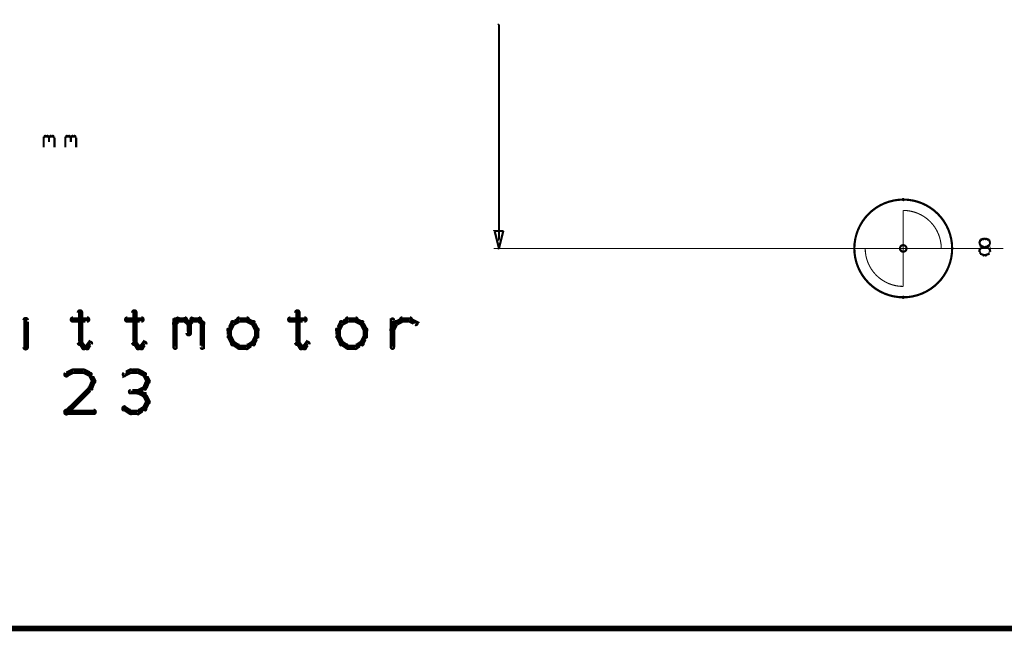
# Model space of a CAD drawing. Extents: x 178 to 725, y 26 to 878.
# Tile 42 of 93: x 506 to 597, y 232 to 288. Entities that reach past the tile are written whole.
import ezdxf

# ---------------------------------------------------------------- set-up
doc = ezdxf.new("R2010")
doc.units = 0
doc.layers.get('0').update_dxf_attribs({"linetype": 'CONTINUOUS'})
for name, color, linetype in [('COPPER', 3, 'CONTINUOUS'), ('DIMENSIONS', 2, 'CONTINUOUS'), ('DRAWING', 4, 'CONTINUOUS'), ('OUTLINES', 1, 'CONTINUOUS')]:
    doc.layers.add(name, color=color, linetype=linetype)

# ---------------------------------------------------------------- blocks, each defined once
blk = doc.blocks.new('VIA')
at = {"const_width": 0.2}
blk.add_lwpolyline([(-0.3, 0, 1), (0.3, 0, 1)], format="xyb", close=True, dxfattribs=at)

msp = doc.modelspace()

# ---------------------------------------------------------------- linework, layer by layer
at = {"layer": 'DIMENSIONS', "color": 94}
for points in [[(550.2, 267.8, 0.1, 0.1, 1), (550.3, 267.8, 0, 0, 0), (550.3, 267.8, 0, 0, 0), (550.3, 267.8, 0.2, 0.2, 0), (550.3, 287.6, 0.2, 0.2, 0), (550.3, 287.6, 0, 0, 0), (550.3, 287.6, 0.1, 0.1, 0), (550.3, 287.6, 0.1, 0.1, 1), (550.2, 287.6, 0, 0, 0)], [(508.4, 277.2, 0.1, 0.1, 1), (508.4, 277.2, 0, 0, 0), (508.4, 277.2, 0, 0, 0), (508.4, 277.2, 0.2, 0.2, 0), (508.5, 277.3, 0.2, 0.2, 0), (508.5, 277.3, 0, 0, 0), (508.5, 277.3, 0.1, 0.1, 0), (508.6, 277.3, 0.1, 0.1, 1), (508.5, 277.4, 0, 0, 0)], [(508.4, 276.3, 0.1, 0.1, 1), (508.4, 276.3, 0, 0, 0), (508.4, 276.3, 0, 0, 0), (508.4, 276.3, 0.2, 0.2, 0), (508.4, 277.3, 0.2, 0.2, 0), (508.4, 277.3, 0, 0, 0), (508.4, 277.3, 0.1, 0.1, 0), (508.4, 277.3, 0.1, 0.1, 1), (508.4, 277.3, 0, 0, 0)], [(508.5, 277.4, 0.1, 0.1, 1), (508.5, 277.3, 0, 0, 0), (508.5, 277.3, 0, 0, 0), (508.5, 277.3, 0.2, 0.2, 0), (508.8, 277.3, 0.2, 0.2, 0), (508.8, 277.3, 0, 0, 0), (508.8, 277.3, 0.1, 0.1, 0), (508.8, 277.3, 0.1, 0.1, 1), (508.8, 277.4, 0, 0, 0)], [(508.8, 277.4, 0.1, 0.1, 1), (508.7, 277.3, 0, 0, 0), (508.8, 277.3, 0, 0, 0), (508.8, 277.3, 0.2, 0.2, 0), (508.9, 277.2, 0.2, 0.2, 0), (508.9, 277.2, 0, 0, 0), (508.9, 277.2, 0.1, 0.1, 0), (508.9, 277.2, 0.1, 0.1, 1), (508.9, 277.2, 0, 0, 0)], [(508.9, 277.2, 0.1, 0.1, 1), (508.9, 277.2, 0, 0, 0), (508.9, 277.2, 0, 0, 0), (508.9, 277.2, 0.2, 0.2, 0), (509, 277.3, 0.2, 0.2, 0), (509, 277.3, 0, 0, 0), (509, 277.3, 0.1, 0.1, 0), (509.1, 277.3, 0.1, 0.1, 1), (509, 277.4, 0, 0, 0)], [(508.9, 277.2, 0.1, 0.1, 1), (508.9, 277.2, 0, 0, 0), (508.9, 277.2, 0, 0, 0), (508.9, 277.2, 0.2, 0.2, 0), (508.9, 276.8, 0.2, 0.2, 0), (508.9, 276.8, 0, 0, 0), (508.9, 276.8, 0.1, 0.1, 0), (508.9, 276.8, 0.1, 0.1, 1), (508.9, 276.8, 0, 0, 0)], [(509, 277.4, 0.1, 0.1, 1), (509, 277.3, 0, 0, 0), (509, 277.3, 0, 0, 0), (509, 277.3, 0.2, 0.2, 0), (509.3, 277.3, 0.2, 0.2, 0), (509.3, 277.3, 0, 0, 0), (509.3, 277.3, 0.1, 0.1, 0), (509.3, 277.3, 0.1, 0.1, 1), (509.3, 277.4, 0, 0, 0)], [(509.3, 277.4, 0.1, 0.1, 1), (509.2, 277.3, 0, 0, 0), (509.3, 277.3, 0, 0, 0), (509.3, 277.3, 0.2, 0.2, 0), (509.4, 277.2, 0.2, 0.2, 0), (509.4, 277.2, 0, 0, 0), (509.4, 277.2, 0.1, 0.1, 0), (509.4, 277.2, 0.1, 0.1, 1), (509.4, 277.2, 0, 0, 0)], [(509.4, 277.2, 0.1, 0.1, 1), (509.4, 277.2, 0, 0, 0), (509.4, 277.2, 0, 0, 0), (509.4, 277.2, 0.2, 0.2, 0), (509.4, 276.3, 0.2, 0.2, 0), (509.4, 276.3, 0, 0, 0), (509.4, 276.3, 0.1, 0.1, 0), (509.4, 276.3, 0.1, 0.1, 1), (509.4, 276.3, 0, 0, 0)], [(510.4, 277.2, 0.1, 0.1, 1), (510.4, 277.2, 0, 0, 0), (510.4, 277.2, 0, 0, 0), (510.4, 277.2, 0.2, 0.2, 0), (510.5, 277.3, 0.2, 0.2, 0), (510.5, 277.3, 0, 0, 0), (510.5, 277.3, 0.1, 0.1, 0), (510.6, 277.3, 0.1, 0.1, 1), (510.5, 277.4, 0, 0, 0)], [(510.4, 276.3, 0.1, 0.1, 1), (510.4, 276.3, 0, 0, 0), (510.4, 276.3, 0, 0, 0), (510.4, 276.3, 0.2, 0.2, 0), (510.4, 277.3, 0.2, 0.2, 0), (510.4, 277.3, 0, 0, 0), (510.4, 277.3, 0.1, 0.1, 0), (510.4, 277.3, 0.1, 0.1, 1), (510.4, 277.3, 0, 0, 0)], [(510.5, 277.4, 0.1, 0.1, 1), (510.5, 277.3, 0, 0, 0), (510.5, 277.3, 0, 0, 0), (510.5, 277.3, 0.2, 0.2, 0), (510.8, 277.3, 0.2, 0.2, 0), (510.8, 277.3, 0, 0, 0), (510.8, 277.3, 0.1, 0.1, 0), (510.8, 277.3, 0.1, 0.1, 1), (510.8, 277.4, 0, 0, 0)], [(510.8, 277.4, 0.1, 0.1, 1), (510.7, 277.3, 0, 0, 0), (510.8, 277.3, 0, 0, 0), (510.8, 277.3, 0.2, 0.2, 0), (510.9, 277.2, 0.2, 0.2, 0), (510.9, 277.2, 0, 0, 0), (510.9, 277.2, 0.1, 0.1, 0), (510.9, 277.2, 0.1, 0.1, 1), (510.9, 277.2, 0, 0, 0)], [(510.9, 277.2, 0.1, 0.1, 1), (510.9, 277.2, 0, 0, 0), (510.9, 277.2, 0, 0, 0), (510.9, 277.2, 0.2, 0.2, 0), (511, 277.3, 0.2, 0.2, 0), (511, 277.3, 0, 0, 0), (511, 277.3, 0.1, 0.1, 0), (511.1, 277.3, 0.1, 0.1, 1), (511, 277.4, 0, 0, 0)], [(510.9, 277.2, 0.1, 0.1, 1), (510.9, 277.2, 0, 0, 0), (510.9, 277.2, 0, 0, 0), (510.9, 277.2, 0.2, 0.2, 0), (510.9, 276.8, 0.2, 0.2, 0), (510.9, 276.8, 0, 0, 0), (510.9, 276.8, 0.1, 0.1, 0), (510.9, 276.8, 0.1, 0.1, 1), (510.9, 276.8, 0, 0, 0)], [(511, 277.4, 0.1, 0.1, 1), (511, 277.3, 0, 0, 0), (511, 277.3, 0, 0, 0), (511, 277.3, 0.2, 0.2, 0), (511.3, 277.3, 0.2, 0.2, 0), (511.3, 277.3, 0, 0, 0), (511.3, 277.3, 0.1, 0.1, 0), (511.3, 277.3, 0.1, 0.1, 1), (511.3, 277.4, 0, 0, 0)], [(511.3, 277.4, 0.1, 0.1, 1), (511.2, 277.3, 0, 0, 0), (511.3, 277.3, 0, 0, 0), (511.3, 277.3, 0.2, 0.2, 0), (511.4, 277.2, 0.2, 0.2, 0), (511.4, 277.2, 0, 0, 0), (511.4, 277.2, 0.1, 0.1, 0), (511.4, 277.2, 0.1, 0.1, 1), (511.4, 277.2, 0, 0, 0)], [(511.4, 277.2, 0.1, 0.1, 1), (511.4, 277.2, 0, 0, 0), (511.4, 277.2, 0, 0, 0), (511.4, 277.2, 0.2, 0.2, 0), (511.4, 276.3, 0.2, 0.2, 0), (511.4, 276.3, 0, 0, 0), (511.4, 276.3, 0.1, 0.1, 0), (511.4, 276.3, 0.1, 0.1, 1), (511.4, 276.3, 0, 0, 0)], [(596.7, 267, 0.1, 0.1, 1), (596.7, 267, 0, 0, 0), (596.7, 267, 0, 0, 0), (596.7, 267, 0.1, 0.1, 0), (549.8, 267, 0.1, 0.1, 0), (549.8, 267, 0, 0, 0), (549.8, 267, 0.1, 0.1, 0), (549.8, 267, 0.1, 0.1, 1), (549.8, 267, 0, 0, 0)]]:
    msp.add_lwpolyline(points, format="xyseb", dxfattribs=at)
msp.add_lwpolyline([(550.2, 267, 0.1, 0.1, 1), (550.3, 267, 0, 0, 0), (550.3, 267, 0, 0, 0), (550.3, 267, 0.2, 0.2, 0), (549.9, 268.6, 0, 0, 0), (549.9, 268.6, 0.1, 0.1, 0), (549.9, 268.6, 0.1, 0.1, 1), (549.8, 268.6, 0, 0, 0), (549.9, 268.6, 0.1, 0.1, 1), (549.9, 268.6, 0, 0, 0), (549.9, 268.6, 0, 0, 0), (549.9, 268.6, 0.2, 0.2, 0), (550.7, 268.6, 0, 0, 0), (550.7, 268.6, 0.1, 0.1, 0), (550.7, 268.6, 0.1, 0.1, 1), (550.7, 268.6, 0, 0, 0), (550.7, 268.6, 0.1, 0.1, 1), (550.6, 268.6, 0, 0, 0), (550.7, 268.6, 0, 0, 0), (550.7, 268.6, 0.2, 0.2, 0), (550.3, 267, 0.2, 0.2, 0), (550.3, 267, 0, 0, 0), (550.3, 267, 0.1, 0.1, 0), (550.2, 267, 0.1, 0.1, 1), (550.3, 267, 0, 0, 0)], format="xyseb", close=True, dxfattribs=at)
at = {"layer": 'DRAWING', "color": 2}
for points in [[(242.5, 232, 0.5, 0.5, 0), (662.5, 232, 0, 0, 0), (662.5, 232, 0.3, 0.3, 0), (662.5, 231.9, 0.3, 0.3, 1), (662.5, 232.1, 0, 0, 0), (662.4, 232, 0.3, 0.3, 1), (662.6, 232, 0, 0, 0), (662.5, 232, 0, 0, 0), (662.5, 232, 0.5, 0.5, 0), (662.5, 312, 0, 0, 0), (662.5, 312, 0.3, 0.3, 0), (662.6, 312, 0.3, 0.3, 1), (662.4, 312, 0, 0, 0), (662.5, 311.9, 0.3, 0.3, 1), (662.5, 312.1, 0, 0, 0), (662.5, 312, 0, 0, 0), (662.5, 312, 0.5, 0.5, 0), (242.5, 312, 0, 0, 0)], [(594.7, 267.7, 0.1, 0.1, 1), (594.6, 267.8, 0, 0, 0), (594.6, 267.8, 0, 0, 0), (594.6, 267.8, 0.2, 0.2, 0), (594.5, 267.5, 0.2, 0.2, 0), (594.5, 267.5, 0, 0, 0), (594.5, 267.5, 0.1, 0.1, 0), (594.5, 267.5, 0.1, 0.1, 1), (594.5, 267.5, 0, 0, 0)], [(594.5, 267.5, 0.1, 0.1, 1), (594.5, 267.5, 0, 0, 0), (594.5, 267.5, 0, 0, 0), (594.5, 267.5, 0.2, 0.2, 0), (594.6, 267.3, 0.2, 0.2, 0), (594.6, 267.3, 0, 0, 0), (594.6, 267.3, 0.1, 0.1, 0), (594.6, 267.2, 0.1, 0.1, 1), (594.7, 267.3, 0, 0, 0)], [(594.9, 267.8, 0.1, 0.1, 1), (594.9, 267.9, 0, 0, 0), (594.9, 267.9, 0, 0, 0), (594.9, 267.9, 0.2, 0.2, 0), (594.6, 267.8, 0.2, 0.2, 0), (594.6, 267.8, 0, 0, 0), (594.6, 267.8, 0.1, 0.1, 0), (594.6, 267.8, 0.1, 0.1, 1), (594.6, 267.7, 0, 0, 0)], [(594.6, 267.3, 0.1, 0.1, 1), (594.6, 267.2, 0, 0, 0), (594.6, 267.3, 0, 0, 0), (594.6, 267.3, 0.2, 0.2, 0), (594.9, 267.1, 0.2, 0.2, 0), (594.9, 267.1, 0, 0, 0), (594.9, 267.1, 0.1, 0.1, 0), (594.9, 267.1, 0.1, 0.1, 1), (594.9, 267.2, 0, 0, 0)], [(594.9, 267.1, 0.1, 0.1, 1), (594.9, 267.2, 0, 0, 0), (594.9, 267.1, 0, 0, 0), (594.9, 267.1, 0.2, 0.2, 0), (594.6, 267, 0.2, 0.2, 0), (594.6, 267, 0, 0, 0), (594.6, 267, 0.1, 0.1, 0), (594.6, 267, 0.1, 0.1, 1), (594.6, 267, 0, 0, 0)], [(595.1, 267.8, 0.1, 0.1, 1), (595.1, 267.9, 0, 0, 0), (595.1, 267.9, 0, 0, 0), (595.1, 267.9, 0.2, 0.2, 0), (594.9, 267.9, 0.2, 0.2, 0), (594.9, 267.9, 0, 0, 0), (594.9, 267.9, 0.1, 0.1, 0), (594.9, 267.9, 0.1, 0.1, 1), (594.9, 267.8, 0, 0, 0)], [(594.9, 267.2, 0.1, 0.1, 1), (594.9, 267.1, 0, 0, 0), (594.9, 267.1, 0, 0, 0), (594.9, 267.1, 0.2, 0.2, 0), (595.1, 267.1, 0.2, 0.2, 0), (595.1, 267.1, 0, 0, 0), (595.1, 267.1, 0.1, 0.1, 0), (595.1, 267.1, 0.1, 0.1, 1), (595.1, 267.2, 0, 0, 0)], [(595.4, 267.7, 0.1, 0.1, 1), (595.4, 267.8, 0, 0, 0), (595.4, 267.8, 0, 0, 0), (595.4, 267.8, 0.2, 0.2, 0), (595.1, 267.9, 0.2, 0.2, 0), (595.1, 267.9, 0, 0, 0), (595.1, 267.9, 0.1, 0.1, 0), (595.1, 267.9, 0.1, 0.1, 1), (595.1, 267.8, 0, 0, 0)], [(595.1, 267.2, 0.1, 0.1, 1), (595.1, 267.1, 0, 0, 0), (595.1, 267.1, 0, 0, 0), (595.1, 267.1, 0.2, 0.2, 0), (595.4, 267.3, 0.2, 0.2, 0), (595.4, 267.3, 0, 0, 0), (595.4, 267.3, 0.1, 0.1, 0), (595.4, 267.2, 0.1, 0.1, 1), (595.4, 267.3, 0, 0, 0)], [(595.4, 267, 0.1, 0.1, 1), (595.4, 267, 0, 0, 0), (595.4, 267, 0, 0, 0), (595.4, 267, 0.2, 0.2, 0), (595.1, 267.1, 0.2, 0.2, 0), (595.1, 267.1, 0, 0, 0), (595.1, 267.1, 0.1, 0.1, 0), (595.1, 267.2, 0.1, 0.1, 1), (595.1, 267.1, 0, 0, 0)], [(595.5, 267.5, 0.1, 0.1, 1), (595.5, 267.5, 0, 0, 0), (595.5, 267.5, 0, 0, 0), (595.5, 267.5, 0.2, 0.2, 0), (595.4, 267.8, 0.2, 0.2, 0), (595.4, 267.8, 0, 0, 0), (595.4, 267.8, 0.1, 0.1, 0), (595.4, 267.8, 0.1, 0.1, 1), (595.3, 267.7, 0, 0, 0)], [(595.3, 267.3, 0.1, 0.1, 1), (595.4, 267.2, 0, 0, 0), (595.4, 267.3, 0, 0, 0), (595.4, 267.3, 0.2, 0.2, 0), (595.5, 267.5, 0.2, 0.2, 0), (595.5, 267.5, 0, 0, 0), (595.5, 267.5, 0.1, 0.1, 0), (595.5, 267.5, 0.1, 0.1, 1), (595.5, 267.5, 0, 0, 0)], [(594.7, 267, 0.1, 0.1, 1), (594.6, 267, 0, 0, 0), (594.6, 267, 0, 0, 0), (594.6, 267, 0.2, 0.2, 0), (594.5, 266.8, 0.2, 0.2, 0), (594.5, 266.8, 0, 0, 0), (594.5, 266.8, 0.1, 0.1, 0), (594.5, 266.8, 0.1, 0.1, 1), (594.5, 266.7, 0, 0, 0)], [(594.5, 266.8, 0.1, 0.1, 1), (594.5, 266.7, 0, 0, 0), (594.5, 266.8, 0, 0, 0), (594.5, 266.8, 0.2, 0.2, 0), (594.6, 266.5, 0.2, 0.2, 0), (594.6, 266.5, 0, 0, 0), (594.6, 266.5, 0.1, 0.1, 0), (594.6, 266.5, 0.1, 0.1, 1), (594.7, 266.5, 0, 0, 0)], [(594.6, 266.5, 0.1, 0.1, 1), (594.6, 266.5, 0, 0, 0), (594.6, 266.5, 0, 0, 0), (594.6, 266.5, 0.2, 0.2, 0), (594.9, 266.4, 0.2, 0.2, 0), (594.9, 266.4, 0, 0, 0), (594.9, 266.4, 0.1, 0.1, 0), (594.9, 266.3, 0.1, 0.1, 1), (594.9, 266.4, 0, 0, 0)], [(594.9, 266.4, 0.1, 0.1, 1), (594.9, 266.3, 0, 0, 0), (594.9, 266.4, 0, 0, 0), (594.9, 266.4, 0.2, 0.2, 0), (595.1, 266.4, 0.2, 0.2, 0), (595.1, 266.4, 0, 0, 0), (595.1, 266.4, 0.1, 0.1, 0), (595.1, 266.3, 0.1, 0.1, 1), (595.1, 266.4, 0, 0, 0)], [(595.1, 266.4, 0.1, 0.1, 1), (595.1, 266.3, 0, 0, 0), (595.1, 266.4, 0, 0, 0), (595.1, 266.4, 0.2, 0.2, 0), (595.4, 266.5, 0.2, 0.2, 0), (595.4, 266.5, 0, 0, 0), (595.4, 266.5, 0.1, 0.1, 0), (595.4, 266.5, 0.1, 0.1, 1), (595.4, 266.5, 0, 0, 0)], [(595.3, 266.5, 0.1, 0.1, 1), (595.4, 266.5, 0, 0, 0), (595.4, 266.5, 0, 0, 0), (595.4, 266.5, 0.2, 0.2, 0), (595.5, 266.8, 0.2, 0.2, 0), (595.5, 266.8, 0, 0, 0), (595.5, 266.8, 0.1, 0.1, 0), (595.5, 266.7, 0.1, 0.1, 1), (595.5, 266.8, 0, 0, 0)], [(595.5, 266.7, 0.1, 0.1, 1), (595.5, 266.8, 0, 0, 0), (595.5, 266.8, 0, 0, 0), (595.5, 266.8, 0.2, 0.2, 0), (595.4, 267, 0.2, 0.2, 0), (595.4, 267, 0, 0, 0), (595.4, 267, 0.1, 0.1, 0), (595.4, 267, 0.1, 0.1, 1), (595.3, 267, 0, 0, 0)]]:
    msp.add_lwpolyline(points, format="xyseb", dxfattribs=at)
for points in [[(587.5, 271.4, 0.1, 0.1, 1), (587.5, 271.6, 0, 0, 0), (587.5, 271.5, 0, 0, 0), (587.5, 271.5, 0.2, 0.2, 1), (587.5, 262.5, 0, 0, 0), (587.5, 262.5, 0.1, 0.1, 0), (587.5, 262.4, 0.1, 0.1, 1), (587.5, 262.6, 0, 0, 0), (587.5, 262.6, 0.1, 0.1, 1), (587.5, 262.4, 0, 0, 0), (587.5, 262.5, 0, 0, 0), (587.5, 262.5, 0.2, 0.2, 1), (587.5, 271.5, 0.2, 0.2, 0), (587.5, 271.5, 0, 0, 0), (587.5, 271.5, 0.1, 0.1, 0), (587.5, 271.6, 0.1, 0.1, 1), (587.5, 271.4, 0, 0, 0)], [(591, 267, 0.1, 0.1, 1), (591, 267, 0, 0, 0), (591, 267, 0, 0, 0), (591, 267, 0.1, 0.1, 0.414), (587.5, 270.5, 0, 0, 0), (587.5, 270.5, 0.1, 0.1, 0), (587.5, 270.5, 0.1, 0.1, 1), (587.5, 270.5, 0, 0, 0), (587.5, 270.5, 0.1, 0.1, 1), (587.5, 270.5, 0, 0, 0), (587.5, 270.5, 0, 0, 0), (587.5, 270.5, 0.1, 0.1, 0), (587.5, 267, 0, 0, 0), (587.5, 267, 0.1, 0.1, 0), (587.5, 267, 0.1, 0.1, 1), (587.5, 267, 0, 0, 0), (587.5, 267, 0.1, 0.1, 1), (587.5, 267, 0, 0, 0), (587.5, 267, 0, 0, 0), (587.5, 267, 0.1, 0.1, 0), (591, 267, 0.1, 0.1, 0), (591, 267, 0, 0, 0), (591, 267, 0.1, 0.1, 0), (591, 267, 0.1, 0.1, 1), (591, 267, 0, 0, 0)], [(584, 267, 0.1, 0.1, 1), (584, 267, 0, 0, 0), (584, 267, 0, 0, 0), (584, 267, 0.1, 0.1, 0.414), (587.5, 263.5, 0, 0, 0), (587.5, 263.5, 0.1, 0.1, 0), (587.5, 263.5, 0.1, 0.1, 1), (587.5, 263.5, 0, 0, 0), (587.5, 263.5, 0.1, 0.1, 1), (587.5, 263.5, 0, 0, 0), (587.5, 263.5, 0, 0, 0), (587.5, 263.5, 0.1, 0.1, 0), (587.5, 267, 0, 0, 0), (587.5, 267, 0.1, 0.1, 0), (587.5, 267, 0.1, 0.1, 1), (587.5, 267, 0, 0, 0), (587.5, 267, 0.1, 0.1, 1), (587.5, 267, 0, 0, 0), (587.5, 267, 0, 0, 0), (587.5, 267, 0.1, 0.1, 0), (584, 267, 0.1, 0.1, 0), (584, 267, 0, 0, 0), (584, 267, 0.1, 0.1, 0), (584, 267, 0.1, 0.1, 1), (584, 267, 0, 0, 0)]]:
    msp.add_lwpolyline(points, format="xyseb", close=True, dxfattribs=at)
at = {"layer": 'OUTLINES', "color": 11}
for points in [[(506.8, 261.4, 0.3, 0.3, 1), (506.8, 261.4, 0, 0, 0), (506.8, 261.4, 0, 0, 0), (506.8, 261.4, 0.5, 0.5, 0), (506.8, 261.4, 0.5, 0.5, 0), (506.8, 261.4, 0, 0, 0), (506.8, 261.4, 0.3, 0.3, 0), (506.8, 261.4, 0.3, 0.3, 1), (506.8, 261.4, 0, 0, 0)], [(511.9, 261.1, 0.3, 0.3, 1), (511.6, 261.1, 0, 0, 0), (511.8, 261.1, 0, 0, 0), (511.8, 261.1, 0.5, 0.5, 0), (511.8, 258.3, 0.5, 0.5, 0), (511.8, 258.3, 0, 0, 0), (511.8, 258.3, 0.3, 0.3, 0), (511.6, 258.3, 0.3, 0.3, 1), (511.9, 258.3, 0, 0, 0)], [(516.9, 261.1, 0.3, 0.3, 1), (516.6, 261.1, 0, 0, 0), (516.8, 261.1, 0, 0, 0), (516.8, 261.1, 0.5, 0.5, 0), (516.8, 258.3, 0.5, 0.5, 0), (516.8, 258.3, 0, 0, 0), (516.8, 258.3, 0.3, 0.3, 0), (516.6, 258.3, 0.3, 0.3, 1), (516.9, 258.3, 0, 0, 0)], [(531.9, 261.1, 0.3, 0.3, 1), (531.6, 261.1, 0, 0, 0), (531.8, 261.1, 0, 0, 0), (531.8, 261.1, 0.5, 0.5, 0), (531.8, 258.3, 0.5, 0.5, 0), (531.8, 258.3, 0, 0, 0), (531.8, 258.3, 0.3, 0.3, 0), (531.6, 258.3, 0.3, 0.3, 1), (531.9, 258.3, 0, 0, 0)], [(506.6, 257.9, 0.3, 0.3, 1), (506.9, 257.9, 0, 0, 0), (506.8, 257.9, 0, 0, 0), (506.8, 257.9, 0.5, 0.5, 0), (506.8, 260.4, 0.5, 0.5, 0), (506.8, 260.4, 0, 0, 0), (506.8, 260.4, 0.3, 0.3, 0), (506.9, 260.4, 0.3, 0.3, 1), (506.6, 260.4, 0, 0, 0)], [(511.1, 260.6, 0.3, 0.3, 1), (511.1, 260.3, 0, 0, 0), (511.1, 260.4, 0, 0, 0), (511.1, 260.4, 0.5, 0.5, 0), (512.4, 260.4, 0.5, 0.5, 0), (512.4, 260.4, 0, 0, 0), (512.4, 260.4, 0.3, 0.3, 0), (512.4, 260.3, 0.3, 0.3, 1), (512.4, 260.6, 0, 0, 0)], [(516.1, 260.6, 0.3, 0.3, 1), (516.1, 260.3, 0, 0, 0), (516.1, 260.4, 0, 0, 0), (516.1, 260.4, 0.5, 0.5, 0), (517.4, 260.4, 0.5, 0.5, 0), (517.4, 260.4, 0, 0, 0), (517.4, 260.4, 0.3, 0.3, 0), (517.4, 260.3, 0.3, 0.3, 1), (517.4, 260.6, 0, 0, 0)], [(520.4, 260.2, 0.3, 0.3, 1), (520.6, 260, 0, 0, 0), (520.5, 260.1, 0, 0, 0), (520.5, 260.1, 0.5, 0.5, 0), (520.8, 260.4, 0.5, 0.5, 0), (520.8, 260.4, 0, 0, 0), (520.8, 260.4, 0.3, 0.3, 0), (520.9, 260.3, 0.3, 0.3, 1), (520.7, 260.5, 0, 0, 0)], [(520.4, 257.9, 0.3, 0.3, 1), (520.6, 257.9, 0, 0, 0), (520.5, 257.9, 0, 0, 0), (520.5, 257.9, 0.5, 0.5, 0), (520.5, 260.4, 0.5, 0.5, 0), (520.5, 260.4, 0, 0, 0), (520.5, 260.4, 0.3, 0.3, 0), (520.6, 260.4, 0.3, 0.3, 1), (520.4, 260.4, 0, 0, 0)], [(520.8, 260.6, 0.3, 0.3, 1), (520.8, 260.3, 0, 0, 0), (520.8, 260.4, 0, 0, 0), (520.8, 260.4, 0.5, 0.5, 0), (521.4, 260.4, 0.5, 0.5, 0), (521.4, 260.4, 0, 0, 0), (521.4, 260.4, 0.3, 0.3, 0), (521.4, 260.3, 0.3, 0.3, 1), (521.4, 260.6, 0, 0, 0)], [(521.5, 260.5, 0.3, 0.3, 1), (521.3, 260.3, 0, 0, 0), (521.4, 260.4, 0, 0, 0), (521.4, 260.4, 0.5, 0.5, 0), (521.8, 260.1, 0.5, 0.5, 0), (521.8, 260.1, 0, 0, 0), (521.8, 260.1, 0.3, 0.3, 0), (521.7, 260, 0.3, 0.3, 1), (521.8, 260.2, 0, 0, 0)], [(521.9, 260.1, 0.3, 0.3, 1), (521.6, 260.1, 0, 0, 0), (521.8, 260.1, 0, 0, 0), (521.8, 260.1, 0.5, 0.5, 0), (521.8, 259.2, 0.5, 0.5, 0), (521.8, 259.2, 0, 0, 0), (521.8, 259.2, 0.3, 0.3, 0), (521.6, 259.2, 0.3, 0.3, 1), (521.9, 259.2, 0, 0, 0)], [(521.7, 260.2, 0.3, 0.3, 1), (521.8, 260, 0, 0, 0), (521.8, 260.1, 0, 0, 0), (521.8, 260.1, 0.5, 0.5, 0), (522.1, 260.4, 0.5, 0.5, 0), (522.1, 260.4, 0, 0, 0), (522.1, 260.4, 0.3, 0.3, 0), (522.2, 260.3, 0.3, 0.3, 1), (522, 260.5, 0, 0, 0)], [(522.1, 260.6, 0.3, 0.3, 1), (522.1, 260.3, 0, 0, 0), (522.1, 260.4, 0, 0, 0), (522.1, 260.4, 0.5, 0.5, 0), (522.7, 260.4, 0.5, 0.5, 0), (522.7, 260.4, 0, 0, 0), (522.7, 260.4, 0.3, 0.3, 0), (522.7, 260.3, 0.3, 0.3, 1), (522.7, 260.6, 0, 0, 0)], [(522.8, 260.5, 0.3, 0.3, 1), (522.6, 260.3, 0, 0, 0), (522.7, 260.4, 0, 0, 0), (522.7, 260.4, 0.5, 0.5, 0), (523, 260.1, 0.5, 0.5, 0), (523, 260.1, 0, 0, 0), (523, 260.1, 0.3, 0.3, 0), (522.9, 260, 0.3, 0.3, 1), (523.1, 260.2, 0, 0, 0)], [(523.1, 260.1, 0.3, 0.3, 1), (522.9, 260.1, 0, 0, 0), (523, 260.1, 0, 0, 0), (523, 260.1, 0.5, 0.5, 0), (523, 257.9, 0.5, 0.5, 0), (523, 257.9, 0, 0, 0), (523, 257.9, 0.3, 0.3, 0), (522.9, 257.9, 0.3, 0.3, 1), (523.1, 257.9, 0, 0, 0)], [(525.9, 260.1, 0.3, 0.3, 1), (525.7, 260.2, 0, 0, 0), (525.8, 260.1, 0, 0, 0), (525.8, 260.1, 0.5, 0.5, 0), (525.5, 259.5, 0.5, 0.5, 0), (525.5, 259.5, 0, 0, 0), (525.5, 259.5, 0.3, 0.3, 0), (525.4, 259.6, 0.3, 0.3, 1), (525.6, 259.4, 0, 0, 0)], [(526.5, 260.3, 0.3, 0.3, 1), (526.4, 260.5, 0, 0, 0), (526.4, 260.4, 0, 0, 0), (526.4, 260.4, 0.5, 0.5, 0), (525.8, 260.1, 0.5, 0.5, 0), (525.8, 260.1, 0, 0, 0), (525.8, 260.1, 0.3, 0.3, 0), (525.8, 260.2, 0.3, 0.3, 1), (525.9, 260, 0, 0, 0)], [(527.1, 260.3, 0.3, 0.3, 1), (527.1, 260.6, 0, 0, 0), (527.1, 260.4, 0, 0, 0), (527.1, 260.4, 0.5, 0.5, 0), (526.4, 260.4, 0.5, 0.5, 0), (526.4, 260.4, 0, 0, 0), (526.4, 260.4, 0.3, 0.3, 0), (526.4, 260.6, 0.3, 0.3, 1), (526.4, 260.3, 0, 0, 0)], [(527.6, 260, 0.3, 0.3, 1), (527.7, 260.2, 0, 0, 0), (527.7, 260.1, 0, 0, 0), (527.7, 260.1, 0.5, 0.5, 0), (527.1, 260.4, 0.5, 0.5, 0), (527.1, 260.4, 0, 0, 0), (527.1, 260.4, 0.3, 0.3, 0), (527.1, 260.5, 0.3, 0.3, 1), (527, 260.3, 0, 0, 0)], [(527.9, 259.4, 0.3, 0.3, 1), (528.1, 259.6, 0, 0, 0), (528, 259.5, 0, 0, 0), (528, 259.5, 0.5, 0.5, 0), (527.7, 260.1, 0.5, 0.5, 0), (527.7, 260.1, 0, 0, 0), (527.7, 260.1, 0.3, 0.3, 0), (527.8, 260.2, 0.3, 0.3, 1), (527.6, 260.1, 0, 0, 0)], [(531.1, 260.6, 0.3, 0.3, 1), (531.1, 260.3, 0, 0, 0), (531.1, 260.4, 0, 0, 0), (531.1, 260.4, 0.5, 0.5, 0), (532.4, 260.4, 0.5, 0.5, 0), (532.4, 260.4, 0, 0, 0), (532.4, 260.4, 0.3, 0.3, 0), (532.4, 260.3, 0.3, 0.3, 1), (532.4, 260.6, 0, 0, 0)], [(535.9, 260.1, 0.3, 0.3, 1), (535.7, 260.2, 0, 0, 0), (535.8, 260.1, 0, 0, 0), (535.8, 260.1, 0.5, 0.5, 0), (535.5, 259.5, 0.5, 0.5, 0), (535.5, 259.5, 0, 0, 0), (535.5, 259.5, 0.3, 0.3, 0), (535.4, 259.6, 0.3, 0.3, 1), (535.6, 259.4, 0, 0, 0)], [(536.5, 260.3, 0.3, 0.3, 1), (536.4, 260.5, 0, 0, 0), (536.4, 260.4, 0, 0, 0), (536.4, 260.4, 0.5, 0.5, 0), (535.8, 260.1, 0.5, 0.5, 0), (535.8, 260.1, 0, 0, 0), (535.8, 260.1, 0.3, 0.3, 0), (535.8, 260.2, 0.3, 0.3, 1), (535.9, 260, 0, 0, 0)], [(537.1, 260.3, 0.3, 0.3, 1), (537.1, 260.6, 0, 0, 0), (537.1, 260.4, 0, 0, 0), (537.1, 260.4, 0.5, 0.5, 0), (536.4, 260.4, 0.5, 0.5, 0), (536.4, 260.4, 0, 0, 0), (536.4, 260.4, 0.3, 0.3, 0), (536.4, 260.6, 0.3, 0.3, 1), (536.4, 260.3, 0, 0, 0)], [(537.6, 260, 0.3, 0.3, 1), (537.7, 260.2, 0, 0, 0), (537.7, 260.1, 0, 0, 0), (537.7, 260.1, 0.5, 0.5, 0), (537.1, 260.4, 0.5, 0.5, 0), (537.1, 260.4, 0, 0, 0), (537.1, 260.4, 0.3, 0.3, 0), (537.1, 260.5, 0.3, 0.3, 1), (537, 260.3, 0, 0, 0)], [(537.9, 259.4, 0.3, 0.3, 1), (538.1, 259.6, 0, 0, 0), (538, 259.5, 0, 0, 0), (538, 259.5, 0.5, 0.5, 0), (537.7, 260.1, 0.5, 0.5, 0), (537.7, 260.1, 0, 0, 0), (537.7, 260.1, 0.3, 0.3, 0), (537.8, 260.2, 0.3, 0.3, 1), (537.6, 260.1, 0, 0, 0)], [(540.4, 259.6, 0.3, 0.3, 1), (540.6, 259.4, 0, 0, 0), (540.5, 259.5, 0, 0, 0), (540.5, 259.5, 0.5, 0.5, 0), (540.8, 260.1, 0.5, 0.5, 0), (540.8, 260.1, 0, 0, 0), (540.8, 260.1, 0.3, 0.3, 0), (540.9, 260.1, 0.3, 0.3, 1), (540.7, 260.2, 0, 0, 0)], [(540.4, 257.9, 0.3, 0.3, 1), (540.6, 257.9, 0, 0, 0), (540.5, 257.9, 0, 0, 0), (540.5, 257.9, 0.5, 0.5, 0), (540.5, 260.4, 0.5, 0.5, 0), (540.5, 260.4, 0, 0, 0), (540.5, 260.4, 0.3, 0.3, 0), (540.6, 260.4, 0.3, 0.3, 1), (540.4, 260.4, 0, 0, 0)], [(540.8, 260.2, 0.3, 0.3, 1), (540.9, 260, 0, 0, 0), (540.8, 260.1, 0, 0, 0), (540.8, 260.1, 0.5, 0.5, 0), (541.4, 260.4, 0.5, 0.5, 0), (541.4, 260.4, 0, 0, 0), (541.4, 260.4, 0.3, 0.3, 0), (541.5, 260.3, 0.3, 0.3, 1), (541.4, 260.5, 0, 0, 0)], [(541.4, 260.6, 0.3, 0.3, 1), (541.4, 260.3, 0, 0, 0), (541.4, 260.4, 0, 0, 0), (541.4, 260.4, 0.5, 0.5, 0), (542.1, 260.4, 0.5, 0.5, 0), (542.1, 260.4, 0, 0, 0), (542.1, 260.4, 0.3, 0.3, 0), (542.1, 260.3, 0.3, 0.3, 1), (542.1, 260.6, 0, 0, 0)], [(542.1, 260.5, 0.3, 0.3, 1), (542, 260.3, 0, 0, 0), (542.1, 260.4, 0, 0, 0), (542.1, 260.4, 0.5, 0.5, 0), (542.7, 260.1, 0.5, 0.5, 0), (542.7, 260.1, 0, 0, 0), (542.7, 260.1, 0.3, 0.3, 0), (542.6, 260, 0.3, 0.3, 1), (542.7, 260.2, 0, 0, 0)], [(525.6, 258.9, 0.3, 0.3, 1), (525.4, 258.8, 0, 0, 0), (525.5, 258.9, 0, 0, 0), (525.5, 258.9, 0.5, 0.5, 0), (525.8, 258.3, 0.5, 0.5, 0), (525.8, 258.3, 0, 0, 0), (525.8, 258.3, 0.3, 0.3, 0), (525.7, 258.2, 0.3, 0.3, 1), (525.9, 258.3, 0, 0, 0)], [(525.6, 259.5, 0.3, 0.3, 1), (525.4, 259.5, 0, 0, 0), (525.5, 259.5, 0, 0, 0), (525.5, 259.5, 0.5, 0.5, 0), (525.5, 258.9, 0.5, 0.5, 0), (525.5, 258.9, 0, 0, 0), (525.5, 258.9, 0.3, 0.3, 0), (525.4, 258.9, 0.3, 0.3, 1), (525.6, 258.9, 0, 0, 0)], [(527.6, 258.3, 0.3, 0.3, 1), (527.8, 258.2, 0, 0, 0), (527.7, 258.3, 0, 0, 0), (527.7, 258.3, 0.5, 0.5, 0), (528, 258.9, 0.5, 0.5, 0), (528, 258.9, 0, 0, 0), (528, 258.9, 0.3, 0.3, 0), (528.1, 258.8, 0.3, 0.3, 1), (527.9, 258.9, 0, 0, 0)], [(527.9, 258.9, 0.3, 0.3, 1), (528.1, 258.9, 0, 0, 0), (528, 258.9, 0, 0, 0), (528, 258.9, 0.5, 0.5, 0), (528, 259.5, 0.5, 0.5, 0), (528, 259.5, 0, 0, 0), (528, 259.5, 0.3, 0.3, 0), (528.1, 259.5, 0.3, 0.3, 1), (527.9, 259.5, 0, 0, 0)], [(535.6, 258.9, 0.3, 0.3, 1), (535.4, 258.8, 0, 0, 0), (535.5, 258.9, 0, 0, 0), (535.5, 258.9, 0.5, 0.5, 0), (535.8, 258.3, 0.5, 0.5, 0), (535.8, 258.3, 0, 0, 0), (535.8, 258.3, 0.3, 0.3, 0), (535.7, 258.2, 0.3, 0.3, 1), (535.9, 258.3, 0, 0, 0)], [(535.6, 259.5, 0.3, 0.3, 1), (535.4, 259.5, 0, 0, 0), (535.5, 259.5, 0, 0, 0), (535.5, 259.5, 0.5, 0.5, 0), (535.5, 258.9, 0.5, 0.5, 0), (535.5, 258.9, 0, 0, 0), (535.5, 258.9, 0.3, 0.3, 0), (535.4, 258.9, 0.3, 0.3, 1), (535.6, 258.9, 0, 0, 0)], [(537.6, 258.3, 0.3, 0.3, 1), (537.8, 258.2, 0, 0, 0), (537.7, 258.3, 0, 0, 0), (537.7, 258.3, 0.5, 0.5, 0), (538, 258.9, 0.5, 0.5, 0), (538, 258.9, 0, 0, 0), (538, 258.9, 0.3, 0.3, 0), (538.1, 258.8, 0.3, 0.3, 1), (537.9, 258.9, 0, 0, 0)], [(537.9, 258.9, 0.3, 0.3, 1), (538.1, 258.9, 0, 0, 0), (538, 258.9, 0, 0, 0), (538, 258.9, 0.5, 0.5, 0), (538, 259.5, 0.5, 0.5, 0), (538, 259.5, 0, 0, 0), (538, 259.5, 0.3, 0.3, 0), (538.1, 259.5, 0.3, 0.3, 1), (537.9, 259.5, 0, 0, 0)], [(511.8, 258.3, 0.3, 0.3, 1), (511.7, 258.2, 0, 0, 0), (511.8, 258.3, 0, 0, 0), (511.8, 258.3, 0.5, 0.5, 0), (512.1, 257.9, 0.5, 0.5, 0), (512.1, 257.9, 0, 0, 0), (512.1, 257.9, 0.3, 0.3, 0), (512, 257.8, 0.3, 0.3, 1), (512.2, 258, 0, 0, 0)], [(512.1, 258.1, 0.3, 0.3, 1), (512.1, 257.8, 0, 0, 0), (512.1, 257.9, 0, 0, 0), (512.1, 257.9, 0.5, 0.5, 0), (512.4, 257.9, 0.5, 0.5, 0), (512.4, 257.9, 0, 0, 0), (512.4, 257.9, 0.3, 0.3, 0), (512.4, 257.8, 0.3, 0.3, 1), (512.4, 258.1, 0, 0, 0)], [(512.3, 258, 0.3, 0.3, 1), (512.5, 257.8, 0, 0, 0), (512.4, 257.9, 0, 0, 0), (512.4, 257.9, 0.5, 0.5, 0), (512.7, 258.3, 0.5, 0.5, 0), (512.7, 258.3, 0, 0, 0), (512.7, 258.3, 0.3, 0.3, 0), (512.8, 258.2, 0.3, 0.3, 1), (512.6, 258.3, 0, 0, 0)], [(516.8, 258.3, 0.3, 0.3, 1), (516.7, 258.2, 0, 0, 0), (516.8, 258.3, 0, 0, 0), (516.8, 258.3, 0.5, 0.5, 0), (517.1, 257.9, 0.5, 0.5, 0), (517.1, 257.9, 0, 0, 0), (517.1, 257.9, 0.3, 0.3, 0), (517, 257.8, 0.3, 0.3, 1), (517.2, 258, 0, 0, 0)], [(517.1, 258.1, 0.3, 0.3, 1), (517.1, 257.8, 0, 0, 0), (517.1, 257.9, 0, 0, 0), (517.1, 257.9, 0.5, 0.5, 0), (517.4, 257.9, 0.5, 0.5, 0), (517.4, 257.9, 0, 0, 0), (517.4, 257.9, 0.3, 0.3, 0), (517.4, 257.8, 0.3, 0.3, 1), (517.4, 258.1, 0, 0, 0)], [(517.3, 258, 0.3, 0.3, 1), (517.5, 257.8, 0, 0, 0), (517.4, 257.9, 0, 0, 0), (517.4, 257.9, 0.5, 0.5, 0), (517.7, 258.3, 0.5, 0.5, 0), (517.7, 258.3, 0, 0, 0), (517.7, 258.3, 0.3, 0.3, 0), (517.8, 258.2, 0.3, 0.3, 1), (517.6, 258.3, 0, 0, 0)], [(525.9, 258.4, 0.3, 0.3, 1), (525.8, 258.1, 0, 0, 0), (525.8, 258.3, 0, 0, 0), (525.8, 258.3, 0.5, 0.5, 0), (526.4, 257.9, 0.5, 0.5, 0), (526.4, 257.9, 0, 0, 0), (526.4, 257.9, 0.3, 0.3, 0), (526.4, 257.8, 0.3, 0.3, 1), (526.5, 258, 0, 0, 0)], [(526.4, 258.1, 0.3, 0.3, 1), (526.4, 257.8, 0, 0, 0), (526.4, 257.9, 0, 0, 0), (526.4, 257.9, 0.5, 0.5, 0), (527.1, 257.9, 0.5, 0.5, 0), (527.1, 257.9, 0, 0, 0), (527.1, 257.9, 0.3, 0.3, 0), (527.1, 257.8, 0.3, 0.3, 1), (527.1, 258.1, 0, 0, 0)], [(527, 258, 0.3, 0.3, 1), (527.1, 257.8, 0, 0, 0), (527.1, 257.9, 0, 0, 0), (527.1, 257.9, 0.5, 0.5, 0), (527.7, 258.3, 0.5, 0.5, 0), (527.7, 258.3, 0, 0, 0), (527.7, 258.3, 0.3, 0.3, 0), (527.7, 258.1, 0.3, 0.3, 1), (527.6, 258.4, 0, 0, 0)], [(531.8, 258.3, 0.3, 0.3, 1), (531.7, 258.2, 0, 0, 0), (531.8, 258.3, 0, 0, 0), (531.8, 258.3, 0.5, 0.5, 0), (532.1, 257.9, 0.5, 0.5, 0), (532.1, 257.9, 0, 0, 0), (532.1, 257.9, 0.3, 0.3, 0), (532, 257.8, 0.3, 0.3, 1), (532.2, 258, 0, 0, 0)], [(532.1, 258.1, 0.3, 0.3, 1), (532.1, 257.8, 0, 0, 0), (532.1, 257.9, 0, 0, 0), (532.1, 257.9, 0.5, 0.5, 0), (532.4, 257.9, 0.5, 0.5, 0), (532.4, 257.9, 0, 0, 0), (532.4, 257.9, 0.3, 0.3, 0), (532.4, 257.8, 0.3, 0.3, 1), (532.4, 258.1, 0, 0, 0)], [(532.3, 258, 0.3, 0.3, 1), (532.5, 257.8, 0, 0, 0), (532.4, 257.9, 0, 0, 0), (532.4, 257.9, 0.5, 0.5, 0), (532.7, 258.3, 0.5, 0.5, 0), (532.7, 258.3, 0, 0, 0), (532.7, 258.3, 0.3, 0.3, 0), (532.8, 258.2, 0.3, 0.3, 1), (532.6, 258.3, 0, 0, 0)], [(535.9, 258.4, 0.3, 0.3, 1), (535.8, 258.1, 0, 0, 0), (535.8, 258.3, 0, 0, 0), (535.8, 258.3, 0.5, 0.5, 0), (536.4, 257.9, 0.5, 0.5, 0), (536.4, 257.9, 0, 0, 0), (536.4, 257.9, 0.3, 0.3, 0), (536.4, 257.8, 0.3, 0.3, 1), (536.5, 258, 0, 0, 0)], [(536.4, 258.1, 0.3, 0.3, 1), (536.4, 257.8, 0, 0, 0), (536.4, 257.9, 0, 0, 0), (536.4, 257.9, 0.5, 0.5, 0), (537.1, 257.9, 0.5, 0.5, 0), (537.1, 257.9, 0, 0, 0), (537.1, 257.9, 0.3, 0.3, 0), (537.1, 257.8, 0.3, 0.3, 1), (537.1, 258.1, 0, 0, 0)], [(537, 258, 0.3, 0.3, 1), (537.1, 257.8, 0, 0, 0), (537.1, 257.9, 0, 0, 0), (537.1, 257.9, 0.5, 0.5, 0), (537.7, 258.3, 0.5, 0.5, 0), (537.7, 258.3, 0, 0, 0), (537.7, 258.3, 0.3, 0.3, 0), (537.7, 258.1, 0.3, 0.3, 1), (537.6, 258.4, 0, 0, 0)], [(511.2, 255.6, 0.3, 0.3, 1), (511.1, 255.8, 0, 0, 0), (511.1, 255.7, 0, 0, 0), (511.1, 255.7, 0.5, 0.5, 0), (510.5, 255.4, 0.5, 0.5, 0), (510.5, 255.4, 0, 0, 0), (510.5, 255.4, 0.3, 0.3, 0), (510.4, 255.5, 0.3, 0.3, 1), (510.6, 255.3, 0, 0, 0)], [(512.1, 255.6, 0.3, 0.3, 1), (512.1, 255.8, 0, 0, 0), (512.1, 255.7, 0, 0, 0), (512.1, 255.7, 0.5, 0.5, 0), (511.1, 255.7, 0.5, 0.5, 0), (511.1, 255.7, 0, 0, 0), (511.1, 255.7, 0.3, 0.3, 0), (511.1, 255.8, 0.3, 0.3, 1), (511.1, 255.6, 0, 0, 0)], [(512.6, 255.3, 0.3, 0.3, 1), (512.7, 255.5, 0, 0, 0), (512.7, 255.4, 0, 0, 0), (512.7, 255.4, 0.5, 0.5, 0), (512.1, 255.7, 0.5, 0.5, 0), (512.1, 255.7, 0, 0, 0), (512.1, 255.7, 0.3, 0.3, 0), (512.1, 255.8, 0.3, 0.3, 1), (512, 255.6, 0, 0, 0)], [(512.9, 254.7, 0.3, 0.3, 1), (513.1, 254.8, 0, 0, 0), (513, 254.8, 0, 0, 0), (513, 254.8, 0.5, 0.5, 0), (512.7, 255.4, 0.5, 0.5, 0), (512.7, 255.4, 0, 0, 0), (512.7, 255.4, 0.3, 0.3, 0), (512.8, 255.4, 0.3, 0.3, 1), (512.6, 255.3, 0, 0, 0)], [(516.5, 255.6, 0.3, 0.3, 1), (516.4, 255.8, 0, 0, 0), (516.4, 255.7, 0, 0, 0), (516.4, 255.7, 0.5, 0.5, 0), (515.8, 255.4, 0.5, 0.5, 0), (515.8, 255.4, 0, 0, 0), (515.8, 255.4, 0.3, 0.3, 0), (515.8, 255.5, 0.3, 0.3, 1), (515.9, 255.3, 0, 0, 0)], [(517.1, 255.6, 0.3, 0.3, 1), (517.1, 255.8, 0, 0, 0), (517.1, 255.7, 0, 0, 0), (517.1, 255.7, 0.5, 0.5, 0), (516.4, 255.7, 0.5, 0.5, 0), (516.4, 255.7, 0, 0, 0), (516.4, 255.7, 0.3, 0.3, 0), (516.4, 255.8, 0.3, 0.3, 1), (516.4, 255.6, 0, 0, 0)], [(517.6, 255.3, 0.3, 0.3, 1), (517.7, 255.5, 0, 0, 0), (517.7, 255.4, 0, 0, 0), (517.7, 255.4, 0.5, 0.5, 0), (517.1, 255.7, 0.5, 0.5, 0), (517.1, 255.7, 0, 0, 0), (517.1, 255.7, 0.3, 0.3, 0), (517.1, 255.8, 0.3, 0.3, 1), (517, 255.6, 0, 0, 0)], [(517.9, 254.7, 0.3, 0.3, 1), (518.1, 254.8, 0, 0, 0), (518, 254.8, 0, 0, 0), (518, 254.8, 0.5, 0.5, 0), (517.7, 255.4, 0.5, 0.5, 0), (517.7, 255.4, 0, 0, 0), (517.7, 255.4, 0.3, 0.3, 0), (517.8, 255.4, 0.3, 0.3, 1), (517.6, 255.3, 0, 0, 0)], [(512.6, 254.2, 0.3, 0.3, 1), (512.8, 254.1, 0, 0, 0), (512.7, 254.1, 0, 0, 0), (512.7, 254.1, 0.5, 0.5, 0), (513, 254.8, 0.5, 0.5, 0), (513, 254.8, 0, 0, 0), (513, 254.8, 0.3, 0.3, 0), (513.1, 254.7, 0.3, 0.3, 1), (512.9, 254.8, 0, 0, 0)], [(517.6, 254.2, 0.3, 0.3, 1), (517.8, 254.1, 0, 0, 0), (517.7, 254.1, 0, 0, 0), (517.7, 254.1, 0.5, 0.5, 0), (518, 254.8, 0.5, 0.5, 0), (518, 254.8, 0, 0, 0), (518, 254.8, 0.3, 0.3, 0), (518.1, 254.7, 0.3, 0.3, 1), (517.9, 254.8, 0, 0, 0)], [(510.4, 252, 0.3, 0.3, 1), (510.6, 251.8, 0, 0, 0), (510.5, 251.9, 0, 0, 0), (510.5, 251.9, 0.5, 0.5, 0), (512.7, 254.1, 0.5, 0.5, 0), (512.7, 254.1, 0, 0, 0), (512.7, 254.1, 0.3, 0.3, 0), (512.8, 254, 0.3, 0.3, 1), (512.6, 254.2, 0, 0, 0)], [(517.1, 253.7, 0.3, 0.3, 1), (517.1, 253.9, 0, 0, 0), (517.1, 253.8, 0, 0, 0), (517.1, 253.8, 0.5, 0.5, 0), (516.4, 253.8, 0.5, 0.5, 0), (516.4, 253.8, 0, 0, 0), (516.4, 253.8, 0.3, 0.3, 0), (516.4, 253.9, 0.3, 0.3, 1), (516.4, 253.7, 0, 0, 0)], [(517, 253.9, 0.3, 0.3, 1), (517.1, 253.7, 0, 0, 0), (517.1, 253.8, 0, 0, 0), (517.1, 253.8, 0.5, 0.5, 0), (517.7, 254.1, 0.5, 0.5, 0), (517.7, 254.1, 0, 0, 0), (517.7, 254.1, 0.3, 0.3, 0), (517.7, 254, 0.3, 0.3, 1), (517.6, 254.2, 0, 0, 0)], [(517.6, 253.4, 0.3, 0.3, 1), (517.7, 253.6, 0, 0, 0), (517.7, 253.5, 0, 0, 0), (517.7, 253.5, 0.5, 0.5, 0), (517.1, 253.8, 0.5, 0.5, 0), (517.1, 253.8, 0, 0, 0), (517.1, 253.8, 0.3, 0.3, 0), (517.1, 253.9, 0.3, 0.3, 1), (517, 253.7, 0, 0, 0)], [(517.9, 252.8, 0.3, 0.3, 1), (518.1, 252.9, 0, 0, 0), (518, 252.9, 0, 0, 0), (518, 252.9, 0.5, 0.5, 0), (517.7, 253.5, 0.5, 0.5, 0), (517.7, 253.5, 0, 0, 0), (517.7, 253.5, 0.3, 0.3, 0), (517.8, 253.6, 0.3, 0.3, 1), (517.6, 253.4, 0, 0, 0)], [(517.6, 252.3, 0.3, 0.3, 1), (517.8, 252.2, 0, 0, 0), (517.7, 252.3, 0, 0, 0), (517.7, 252.3, 0.5, 0.5, 0), (518, 252.9, 0.5, 0.5, 0), (518, 252.9, 0, 0, 0), (518, 252.9, 0.3, 0.3, 0), (518.1, 252.8, 0.3, 0.3, 1), (517.9, 252.9, 0, 0, 0)], [(513, 251.8, 0.3, 0.3, 1), (513, 252.1, 0, 0, 0), (513, 251.9, 0, 0, 0), (513, 251.9, 0.5, 0.5, 0), (510.5, 251.9, 0.5, 0.5, 0), (510.5, 251.9, 0, 0, 0), (510.5, 251.9, 0.3, 0.3, 0), (510.5, 252.1, 0.3, 0.3, 1), (510.5, 251.8, 0, 0, 0)], [(515.9, 252.4, 0.3, 0.3, 1), (515.8, 252.1, 0, 0, 0), (515.8, 252.3, 0, 0, 0), (515.8, 252.3, 0.5, 0.5, 0), (516.4, 251.9, 0.5, 0.5, 0), (516.4, 251.9, 0, 0, 0), (516.4, 251.9, 0.3, 0.3, 0), (516.4, 251.8, 0.3, 0.3, 1), (516.5, 252, 0, 0, 0)], [(516.4, 252.1, 0.3, 0.3, 1), (516.4, 251.8, 0, 0, 0), (516.4, 251.9, 0, 0, 0), (516.4, 251.9, 0.5, 0.5, 0), (517.1, 251.9, 0.5, 0.5, 0), (517.1, 251.9, 0, 0, 0), (517.1, 251.9, 0.3, 0.3, 0), (517.1, 251.8, 0.3, 0.3, 1), (517.1, 252.1, 0, 0, 0)], [(517, 252, 0.3, 0.3, 1), (517.1, 251.8, 0, 0, 0), (517.1, 251.9, 0, 0, 0), (517.1, 251.9, 0.5, 0.5, 0), (517.7, 252.3, 0.5, 0.5, 0), (517.7, 252.3, 0, 0, 0), (517.7, 252.3, 0.3, 0.3, 0), (517.7, 252.1, 0.3, 0.3, 1), (517.6, 252.4, 0, 0, 0)]]:
    msp.add_lwpolyline(points, format="xyseb", dxfattribs=at)

# ---------------------------------------------------------------- block references
at = {"layer": 'COPPER', "color": 2}
msp.add_blockref('VIA', (587.5, 267), dxfattribs=at)
at = {"layer": 'DIMENSIONS', "color": 2}
msp.add_blockref('VIA', (587.5, 267), dxfattribs=at)
at = {"layer": 'DRAWING', "color": 2}
msp.add_blockref('VIA', (587.5, 267), dxfattribs=at)
at = {"layer": 'OUTLINES', "color": 2}
msp.add_blockref('VIA', (587.5, 267), dxfattribs=at)

doc.saveas('drawing.dxf')
